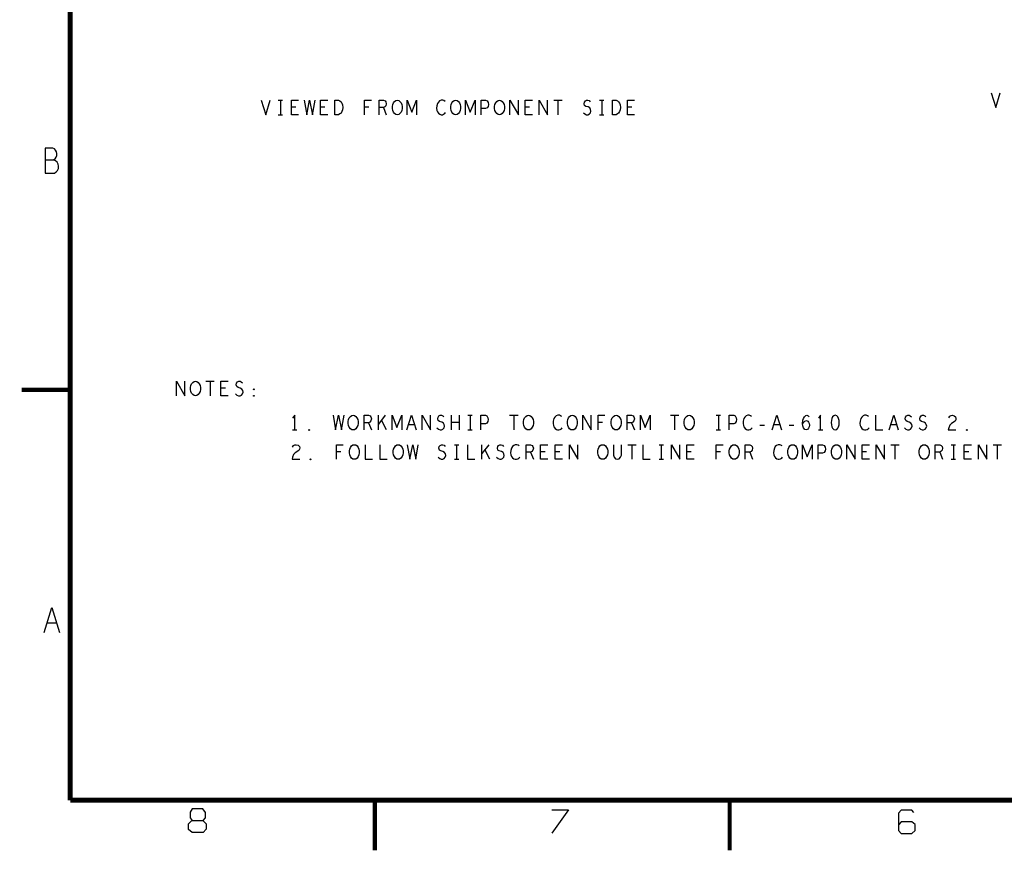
# Model space of a CAD drawing. Extents: x -3.2 to 30.8, y -10.2 to 11.8.
# Tile 1 of 32: x -3.2 to 8.6, y -10.2 to -0.2. Entities that reach past the tile are written whole.
import ezdxf

# ---------------------------------------------------------------- set-up
doc = ezdxf.new("R2010")
doc.units = 0
doc.layers.add('LAYNR1', color=2, linetype='CONTINUOUS')

msp = doc.modelspace()

# ---------------------------------------------------------------- linework, layer by layer
at = {"layer": 'LAYNR1'}
for p, q in [((-0.106, -1.183), (-0.053, -1.183)), ((-0.079, -1.183), (-0.079, -1.358)), ((0.104, -1.268), (0.052, -1.268)), ((0.454, -1.268), (0.402, -1.268)), ((0.981, -1.268), (0.929, -1.268)), ((1.156, -1.273), (1.189, -1.358)), ((2.904, -1.268), (2.852, -1.268)), ((3.195, -1.183), (3.296, -1.183)), ((3.246, -1.183), (3.246, -1.358)), ((3.744, -1.183), (3.797, -1.183)), ((3.77, -1.183), (3.77, -1.358)), ((4.129, -1.268), (4.077, -1.268)), ((-0.106, -1.358), (-0.053, -1.358)), ((3.744, -1.358), (3.797, -1.358)), ((-2.897, -1.898), (-2.797, -1.898)), ((-0.972, -4.549), (-0.872, -4.549)), ((-0.922, -4.549), (-0.922, -4.725)), ((-0.738, -4.634), (-0.791, -4.634)), ((0.978, -5.048), (1.011, -5.133)), ((1.094, -5.133), (1.094, -4.957)), ((1.177, -4.957), (1.094, -5.065)), ((1.19, -5.133), (1.131, -5.016)), ((1.527, -5.071), (1.457, -5.071)), ((1.971, -5.133), (1.971, -4.957)), ((2.063, -5.045), (1.971, -5.045)), ((2.063, -4.957), (2.063, -5.133)), ((2.166, -4.957), (2.218, -4.957)), ((2.192, -4.957), (2.192, -5.133)), ((2.667, -4.957), (2.767, -4.957)), ((2.717, -4.957), (2.717, -5.133)), ((3.778, -5.042), (3.726, -5.042)), ((4.128, -5.048), (4.161, -5.133)), ((4.592, -4.957), (4.692, -4.957)), ((4.642, -4.957), (4.642, -5.133)), ((5.141, -4.957), (5.193, -4.957)), ((5.167, -4.957), (5.167, -5.133)), ((5.902, -5.071), (5.832, -5.071)), ((7.302, -5.071), (7.232, -5.071)), ((0.066, -5.133), (0.118, -5.133)), ((2.166, -5.133), (2.218, -5.133)), ((5.141, -5.133), (5.193, -5.133)), ((5.664, -5.074), (5.72, -5.074)), ((6.014, -5.074), (6.07, -5.074)), ((6.366, -5.133), (6.418, -5.133)), ((0.643, -5.394), (0.591, -5.394)), ((2.006, -5.31), (2.058, -5.31)), ((2.032, -5.31), (2.032, -5.484)), ((2.334, -5.484), (2.334, -5.31)), ((2.417, -5.31), (2.334, -5.417)), ((2.43, -5.484), (2.371, -5.368)), ((2.918, -5.4), (2.951, -5.484)), ((3.091, -5.394), (3.038, -5.394)), ((3.266, -5.394), (3.213, -5.394)), ((4.082, -5.31), (4.182, -5.31)), ((4.132, -5.31), (4.132, -5.484)), ((4.456, -5.31), (4.508, -5.31)), ((4.482, -5.31), (4.482, -5.484)), ((4.841, -5.394), (4.788, -5.394)), ((5.193, -5.394), (5.141, -5.394)), ((5.543, -5.4), (5.576, -5.484)), ((6.941, -5.394), (6.888, -5.394)), ((7.232, -5.31), (7.332, -5.31)), ((7.282, -5.31), (7.282, -5.484)), ((7.818, -5.4), (7.851, -5.484)), ((7.956, -5.31), (8.008, -5.31)), ((7.982, -5.31), (7.982, -5.484)), ((8.166, -5.394), (8.113, -5.394)), ((8.457, -5.31), (8.557, -5.31)), ((8.507, -5.31), (8.507, -5.484)), ((2.006, -5.484), (2.058, -5.484)), ((4.456, -5.484), (4.508, -5.484)), ((7.956, -5.484), (8.008, -5.484)), ((-2.757, -7.448), (-2.877, -7.448))]:
    msp.add_line(p, q, dxfattribs=at)
for points, const_width in [([(-2.597, 11.232), (-2.597, -9.568)], 0.06), ([(-2.597, -9.568), (30.203, -9.568), (30.203, 11.232), (-2.597, 11.232)], 0.06), ([(-2.597, -4.653), (-3.177, -4.653)], 0.05), ([(1.053, -9.568), (1.053, -10.166)], 0.05), ([(5.303, -9.568), (5.303, -10.166)], 0.05)]:
    msp.add_lwpolyline(points, dxfattribs=dict(at, const_width=const_width))
for points in [[(8.434, -1.098), (8.489, -1.273), (8.544, -1.098)], [(-0.309, -1.183), (-0.255, -1.358), (-0.2, -1.183)], [(0.139, -1.358), (0.052, -1.358), (0.052, -1.183), (0.139, -1.183)], [(0.205, -1.183), (0.236, -1.358), (0.271, -1.183), (0.305, -1.358), (0.336, -1.183)], [(0.489, -1.358), (0.402, -1.358), (0.402, -1.183), (0.489, -1.183)], [(0.929, -1.358), (0.929, -1.183), (1.012, -1.183)], [(1.102, -1.358), (1.102, -1.183), (1.156, -1.183), (1.174, -1.192), (1.185, -1.203), (1.189, -1.227), (1.185, -1.25), (1.172, -1.265), (1.156, -1.273), (1.102, -1.273)], [(1.439, -1.358), (1.439, -1.183), (1.495, -1.329), (1.552, -1.183), (1.552, -1.358)], [(1.894, -1.198), (1.88, -1.189), (1.865, -1.183), (1.848, -1.183), (1.828, -1.192), (1.813, -1.206), (1.802, -1.224), (1.793, -1.253), (1.791, -1.279), (1.795, -1.306), (1.802, -1.323), (1.815, -1.34), (1.83, -1.352), (1.845, -1.358), (1.861, -1.358), (1.876, -1.352), (1.889, -1.343), (1.9, -1.332)], [(2.139, -1.358), (2.139, -1.183), (2.195, -1.329), (2.252, -1.183), (2.252, -1.358)], [(2.327, -1.358), (2.327, -1.183), (2.379, -1.183), (2.397, -1.192), (2.41, -1.212), (2.414, -1.235), (2.41, -1.259), (2.399, -1.276), (2.379, -1.285), (2.327, -1.285)], [(2.67, -1.358), (2.67, -1.183), (2.771, -1.358), (2.771, -1.183)], [(2.939, -1.358), (2.852, -1.358), (2.852, -1.183), (2.939, -1.183)], [(3.02, -1.358), (3.02, -1.183), (3.121, -1.358), (3.121, -1.183)], [(3.55, -1.335), (3.567, -1.349), (3.587, -1.358), (3.604, -1.358), (3.622, -1.349), (3.635, -1.335), (3.641, -1.314), (3.637, -1.294), (3.626, -1.276), (3.606, -1.265), (3.58, -1.259), (3.565, -1.247), (3.558, -1.227), (3.563, -1.206), (3.574, -1.192), (3.589, -1.183), (3.604, -1.183), (3.62, -1.189), (3.633, -1.203)], [(4.164, -1.358), (4.077, -1.358), (4.077, -1.183), (4.164, -1.183)], [(-2.807, -1.758), (-2.897, -1.758), (-2.897, -2.058), (-2.787, -2.058)], [(-1.322, -4.725), (-1.322, -4.549), (-1.222, -4.725), (-1.222, -4.549)], [(-0.703, -4.725), (-0.791, -4.725), (-0.791, -4.549), (-0.703, -4.549)], [(-0.618, -4.701), (-0.6, -4.716), (-0.581, -4.725), (-0.563, -4.725), (-0.546, -4.716), (-0.533, -4.701), (-0.526, -4.681), (-0.531, -4.66), (-0.541, -4.643), (-0.561, -4.631), (-0.587, -4.625), (-0.603, -4.614), (-0.609, -4.593), (-0.605, -4.573), (-0.594, -4.558), (-0.579, -4.549), (-0.563, -4.549), (-0.548, -4.555), (-0.535, -4.57)], [(0.092, -5.133), (0.092, -4.957), (0.066, -4.992)], [(0.552, -4.957), (0.582, -5.133), (0.617, -4.957), (0.652, -5.133), (0.683, -4.957)], [(0.923, -5.133), (0.923, -4.957), (0.978, -4.957), (0.995, -4.966), (1.006, -4.978), (1.011, -5.001), (1.006, -5.025), (0.993, -5.039), (0.978, -5.048), (0.923, -5.048)], [(1.26, -5.133), (1.26, -4.957), (1.317, -5.103), (1.374, -4.957), (1.374, -5.133)], [(1.437, -5.133), (1.492, -4.957), (1.547, -5.133)], [(1.617, -5.133), (1.617, -4.957), (1.717, -5.133), (1.717, -4.957)], [(1.796, -5.109), (1.814, -5.124), (1.833, -5.133), (1.851, -5.133), (1.868, -5.124), (1.881, -5.109), (1.888, -5.089), (1.883, -5.068), (1.873, -5.051), (1.853, -5.039), (1.827, -5.033), (1.811, -5.022), (1.805, -5.001), (1.809, -4.981), (1.82, -4.966), (1.835, -4.957), (1.851, -4.957), (1.866, -4.963), (1.879, -4.978)], [(2.323, -5.133), (2.323, -4.957), (2.376, -4.957), (2.393, -4.966), (2.406, -4.987), (2.411, -5.01), (2.406, -5.033), (2.395, -5.051), (2.376, -5.06), (2.323, -5.06)], [(3.29, -4.972), (3.277, -4.963), (3.262, -4.957), (3.244, -4.957), (3.225, -4.966), (3.209, -4.981), (3.198, -4.998), (3.19, -5.028), (3.187, -5.054), (3.192, -5.08), (3.198, -5.097), (3.211, -5.115), (3.227, -5.127), (3.242, -5.133), (3.257, -5.133), (3.273, -5.127), (3.286, -5.118), (3.297, -5.106)], [(3.542, -5.133), (3.542, -4.957), (3.642, -5.133), (3.642, -4.957)], [(3.726, -5.133), (3.726, -4.957), (3.808, -4.957)], [(4.073, -5.133), (4.073, -4.957), (4.128, -4.957), (4.145, -4.966), (4.156, -4.978), (4.161, -5.001), (4.156, -5.025), (4.143, -5.039), (4.128, -5.048), (4.073, -5.048)], [(4.235, -5.133), (4.235, -4.957), (4.292, -5.103), (4.349, -4.957), (4.349, -5.133)], [(5.298, -5.133), (5.298, -4.957), (5.351, -4.957), (5.368, -4.966), (5.381, -4.987), (5.386, -5.01), (5.381, -5.033), (5.37, -5.051), (5.351, -5.06), (5.298, -5.06)], [(5.565, -4.972), (5.552, -4.963), (5.537, -4.957), (5.519, -4.957), (5.5, -4.966), (5.484, -4.981), (5.473, -4.998), (5.465, -5.028), (5.462, -5.054), (5.467, -5.08), (5.473, -5.097), (5.486, -5.115), (5.502, -5.127), (5.517, -5.133), (5.532, -5.133), (5.548, -5.127), (5.561, -5.118), (5.572, -5.106)], [(5.812, -5.133), (5.867, -4.957), (5.922, -5.133)], [(6.176, -5.06), (6.191, -5.039), (6.204, -5.028), (6.221, -5.022), (6.237, -5.028), (6.248, -5.039), (6.256, -5.057), (6.258, -5.077), (6.256, -5.095), (6.248, -5.112), (6.234, -5.127), (6.219, -5.133), (6.202, -5.127), (6.186, -5.109), (6.178, -5.083), (6.176, -5.054), (6.18, -5.016), (6.186, -4.995), (6.197, -4.975), (6.213, -4.96), (6.228, -4.957), (6.243, -4.963), (6.254, -4.978)], [(6.392, -5.133), (6.392, -4.957), (6.366, -4.992)], [(6.965, -4.972), (6.952, -4.963), (6.937, -4.957), (6.919, -4.957), (6.9, -4.966), (6.884, -4.981), (6.873, -4.998), (6.865, -5.028), (6.862, -5.054), (6.867, -5.08), (6.873, -5.097), (6.886, -5.115), (6.902, -5.127), (6.917, -5.133), (6.932, -5.133), (6.948, -5.127), (6.961, -5.118), (6.972, -5.106)], [(7.048, -4.957), (7.048, -5.133), (7.136, -5.133)], [(7.212, -5.133), (7.267, -4.957), (7.322, -5.133)], [(7.396, -5.109), (7.414, -5.124), (7.433, -5.133), (7.451, -5.133), (7.468, -5.124), (7.481, -5.109), (7.488, -5.089), (7.483, -5.068), (7.473, -5.051), (7.453, -5.039), (7.427, -5.033), (7.411, -5.022), (7.405, -5.001), (7.409, -4.981), (7.42, -4.966), (7.435, -4.957), (7.451, -4.957), (7.466, -4.963), (7.479, -4.978)], [(7.571, -5.109), (7.589, -5.124), (7.608, -5.133), (7.626, -5.133), (7.643, -5.124), (7.656, -5.109), (7.663, -5.089), (7.658, -5.068), (7.648, -5.051), (7.628, -5.039), (7.602, -5.033), (7.586, -5.022), (7.58, -5.001), (7.584, -4.981), (7.595, -4.966), (7.61, -4.957), (7.626, -4.957), (7.641, -4.963), (7.654, -4.978)], [(7.926, -4.987), (7.939, -4.969), (7.954, -4.96), (7.971, -4.957), (7.993, -4.963), (8.008, -4.978), (8.013, -4.995), (8.011, -5.013), (8.002, -5.028), (7.958, -5.057), (7.939, -5.077), (7.926, -5.106), (7.921, -5.133), (8.013, -5.133)], [(0.066, -5.339), (0.079, -5.321), (0.094, -5.312), (0.111, -5.31), (0.133, -5.315), (0.148, -5.33), (0.153, -5.347), (0.151, -5.365), (0.142, -5.379), (0.098, -5.409), (0.079, -5.429), (0.066, -5.458), (0.061, -5.484), (0.153, -5.484)], [(0.591, -5.484), (0.591, -5.31), (0.673, -5.31)], [(0.938, -5.31), (0.938, -5.484), (1.026, -5.484)], [(1.113, -5.31), (1.113, -5.484), (1.201, -5.484)], [(1.441, -5.31), (1.472, -5.484), (1.507, -5.31), (1.542, -5.484), (1.572, -5.31)], [(1.811, -5.461), (1.829, -5.476), (1.848, -5.484), (1.866, -5.484), (1.883, -5.476), (1.896, -5.461), (1.903, -5.441), (1.898, -5.42), (1.888, -5.403), (1.868, -5.391), (1.842, -5.385), (1.826, -5.374), (1.82, -5.353), (1.824, -5.333), (1.835, -5.318), (1.85, -5.31), (1.866, -5.31), (1.881, -5.315), (1.894, -5.33)], [(2.163, -5.31), (2.163, -5.484), (2.251, -5.484)], [(2.511, -5.461), (2.529, -5.476), (2.548, -5.484), (2.566, -5.484), (2.583, -5.476), (2.596, -5.461), (2.603, -5.441), (2.598, -5.42), (2.588, -5.403), (2.568, -5.391), (2.542, -5.385), (2.526, -5.374), (2.52, -5.353), (2.524, -5.333), (2.535, -5.318), (2.55, -5.31), (2.566, -5.31), (2.581, -5.315), (2.594, -5.33)], [(2.78, -5.324), (2.767, -5.315), (2.752, -5.31), (2.734, -5.31), (2.715, -5.318), (2.699, -5.333), (2.688, -5.35), (2.68, -5.379), (2.677, -5.406), (2.682, -5.432), (2.688, -5.45), (2.701, -5.467), (2.717, -5.479), (2.732, -5.484), (2.747, -5.484), (2.763, -5.479), (2.776, -5.47), (2.787, -5.458)], [(2.863, -5.484), (2.863, -5.31), (2.918, -5.31), (2.935, -5.318), (2.946, -5.33), (2.951, -5.353), (2.946, -5.377), (2.933, -5.391), (2.918, -5.4), (2.863, -5.4)], [(3.126, -5.484), (3.038, -5.484), (3.038, -5.31), (3.126, -5.31)], [(3.301, -5.484), (3.213, -5.484), (3.213, -5.31), (3.301, -5.31)], [(3.382, -5.484), (3.382, -5.31), (3.482, -5.484), (3.482, -5.31)], [(3.909, -5.31), (3.909, -5.435), (3.918, -5.461), (3.935, -5.479), (3.957, -5.484), (3.979, -5.479), (3.996, -5.461), (4.005, -5.435), (4.005, -5.31)], [(4.263, -5.31), (4.263, -5.484), (4.351, -5.484)], [(4.607, -5.484), (4.607, -5.31), (4.707, -5.484), (4.707, -5.31)], [(4.876, -5.484), (4.788, -5.484), (4.788, -5.31), (4.876, -5.31)], [(5.141, -5.484), (5.141, -5.31), (5.223, -5.31)], [(5.488, -5.484), (5.488, -5.31), (5.543, -5.31), (5.56, -5.318), (5.571, -5.33), (5.576, -5.353), (5.571, -5.377), (5.558, -5.391), (5.543, -5.4), (5.488, -5.4)], [(5.93, -5.324), (5.917, -5.315), (5.902, -5.31), (5.884, -5.31), (5.865, -5.318), (5.849, -5.333), (5.838, -5.35), (5.83, -5.379), (5.827, -5.406), (5.832, -5.432), (5.838, -5.45), (5.851, -5.467), (5.867, -5.479), (5.882, -5.484), (5.897, -5.484), (5.913, -5.479), (5.926, -5.47), (5.937, -5.458)], [(6.175, -5.484), (6.175, -5.31), (6.232, -5.455), (6.289, -5.31), (6.289, -5.484)], [(6.363, -5.484), (6.363, -5.31), (6.416, -5.31), (6.433, -5.318), (6.446, -5.339), (6.451, -5.362), (6.446, -5.385), (6.435, -5.403), (6.416, -5.412), (6.363, -5.412)], [(6.707, -5.484), (6.707, -5.31), (6.807, -5.484), (6.807, -5.31)], [(6.976, -5.484), (6.888, -5.484), (6.888, -5.31), (6.976, -5.31)], [(7.057, -5.484), (7.057, -5.31), (7.157, -5.484), (7.157, -5.31)], [(7.763, -5.484), (7.763, -5.31), (7.818, -5.31), (7.835, -5.318), (7.846, -5.33), (7.851, -5.353), (7.846, -5.377), (7.833, -5.391), (7.818, -5.4), (7.763, -5.4)], [(8.201, -5.484), (8.113, -5.484), (8.113, -5.31), (8.201, -5.31)], [(8.282, -5.484), (8.282, -5.31), (8.382, -5.484), (8.382, -5.31)], [(-2.907, -7.558), (-2.817, -7.258), (-2.727, -7.558)], [(-1.003, -9.812), (-0.975, -9.778), (-0.975, -9.716), (-1.009, -9.671), (-1.138, -9.671), (-1.162, -9.71), (-1.162, -9.778), (-1.138, -9.812), (-1.009, -9.812), (-0.967, -9.851), (-0.967, -9.913), (-1.005, -9.952), (-1.138, -9.952), (-1.178, -9.919), (-1.178, -9.851), (-1.14, -9.812)], [(3.172, -9.683), (3.373, -9.683), (3.172, -9.962)], [(7.51, -9.713), (7.484, -9.686), (7.357, -9.686), (7.324, -9.721), (7.324, -9.929), (7.357, -9.965), (7.484, -9.965), (7.525, -9.929), (7.525, -9.857), (7.484, -9.825), (7.355, -9.825), (7.327, -9.857)]]:
    msp.add_lwpolyline(points, dxfattribs=at)
for points in [[(0.572, -1.358), (0.572, -1.183), (0.616, -1.183), (0.634, -1.192), (0.647, -1.203), (0.658, -1.221), (0.666, -1.241), (0.669, -1.27), (0.666, -1.3), (0.658, -1.32), (0.647, -1.338), (0.634, -1.349), (0.616, -1.358)], [(1.321, -1.358), (1.303, -1.355), (1.288, -1.343), (1.275, -1.326), (1.266, -1.306), (1.262, -1.282), (1.262, -1.259), (1.266, -1.235), (1.275, -1.215), (1.288, -1.198), (1.303, -1.186), (1.321, -1.183), (1.338, -1.186), (1.353, -1.198), (1.366, -1.215), (1.375, -1.235), (1.379, -1.259), (1.379, -1.282), (1.375, -1.306), (1.366, -1.326), (1.353, -1.343), (1.338, -1.355)], [(2.02, -1.358), (2.003, -1.355), (1.988, -1.343), (1.975, -1.326), (1.966, -1.306), (1.962, -1.282), (1.962, -1.259), (1.966, -1.235), (1.975, -1.215), (1.988, -1.198), (2.003, -1.186), (2.02, -1.183), (2.038, -1.186), (2.053, -1.198), (2.066, -1.215), (2.075, -1.235), (2.079, -1.259), (2.079, -1.282), (2.075, -1.306), (2.066, -1.326), (2.053, -1.343), (2.038, -1.355)], [(2.546, -1.358), (2.528, -1.355), (2.513, -1.343), (2.5, -1.326), (2.491, -1.306), (2.487, -1.282), (2.487, -1.259), (2.491, -1.235), (2.5, -1.215), (2.513, -1.198), (2.528, -1.186), (2.546, -1.183), (2.563, -1.186), (2.578, -1.198), (2.591, -1.215), (2.6, -1.235), (2.604, -1.259), (2.604, -1.282), (2.6, -1.306), (2.591, -1.326), (2.578, -1.343), (2.563, -1.355)], [(3.897, -1.358), (3.897, -1.183), (3.941, -1.183), (3.959, -1.192), (3.972, -1.203), (3.983, -1.221), (3.991, -1.241), (3.994, -1.27), (3.991, -1.3), (3.983, -1.32), (3.972, -1.338), (3.959, -1.349), (3.941, -1.358)], [(-1.097, -4.725), (-1.114, -4.722), (-1.13, -4.71), (-1.143, -4.692), (-1.152, -4.672), (-1.156, -4.649), (-1.156, -4.625), (-1.152, -4.602), (-1.143, -4.582), (-1.13, -4.564), (-1.114, -4.552), (-1.097, -4.549), (-1.08, -4.552), (-1.064, -4.564), (-1.051, -4.582), (-1.042, -4.602), (-1.038, -4.625), (-1.038, -4.649), (-1.042, -4.672), (-1.051, -4.692), (-1.064, -4.71), (-1.08, -4.722)], [(-0.397, -4.652), (-0.401, -4.649), (-0.401, -4.643), (-0.397, -4.64), (-0.393, -4.643), (-0.393, -4.649)], [(-0.397, -4.73), (-0.401, -4.727), (-0.401, -4.722), (-0.397, -4.719), (-0.393, -4.722), (-0.393, -4.727)], [(0.792, -5.133), (0.775, -5.13), (0.759, -5.118), (0.746, -5.1), (0.737, -5.08), (0.733, -5.057), (0.733, -5.033), (0.737, -5.01), (0.746, -4.99), (0.759, -4.972), (0.775, -4.96), (0.792, -4.957), (0.809, -4.96), (0.825, -4.972), (0.838, -4.99), (0.847, -5.01), (0.851, -5.033), (0.851, -5.057), (0.847, -5.08), (0.838, -5.1), (0.825, -5.118), (0.809, -5.13)], [(2.892, -5.133), (2.875, -5.13), (2.859, -5.118), (2.846, -5.1), (2.837, -5.08), (2.833, -5.057), (2.833, -5.033), (2.837, -5.01), (2.846, -4.99), (2.859, -4.972), (2.875, -4.96), (2.892, -4.957), (2.909, -4.96), (2.925, -4.972), (2.938, -4.99), (2.947, -5.01), (2.951, -5.033), (2.951, -5.057), (2.947, -5.08), (2.938, -5.1), (2.925, -5.118), (2.909, -5.13)], [(3.417, -5.133), (3.4, -5.13), (3.384, -5.118), (3.371, -5.1), (3.362, -5.08), (3.358, -5.057), (3.358, -5.033), (3.362, -5.01), (3.371, -4.99), (3.384, -4.972), (3.4, -4.96), (3.417, -4.957), (3.434, -4.96), (3.45, -4.972), (3.463, -4.99), (3.472, -5.01), (3.476, -5.033), (3.476, -5.057), (3.472, -5.08), (3.463, -5.1), (3.45, -5.118), (3.434, -5.13)], [(3.942, -5.133), (3.925, -5.13), (3.909, -5.118), (3.896, -5.1), (3.887, -5.08), (3.883, -5.057), (3.883, -5.033), (3.887, -5.01), (3.896, -4.99), (3.909, -4.972), (3.925, -4.96), (3.942, -4.957), (3.959, -4.96), (3.975, -4.972), (3.988, -4.99), (3.997, -5.01), (4.001, -5.033), (4.001, -5.057), (3.997, -5.08), (3.988, -5.1), (3.975, -5.118), (3.959, -5.13)], [(4.817, -5.133), (4.8, -5.13), (4.784, -5.118), (4.771, -5.1), (4.762, -5.08), (4.758, -5.057), (4.758, -5.033), (4.762, -5.01), (4.771, -4.99), (4.784, -4.972), (4.8, -4.96), (4.817, -4.957), (4.834, -4.96), (4.85, -4.972), (4.863, -4.99), (4.872, -5.01), (4.876, -5.033), (4.876, -5.057), (4.872, -5.08), (4.863, -5.1), (4.85, -5.118), (4.834, -5.13)], [(6.567, -4.957), (6.55, -4.963), (6.536, -4.978), (6.528, -4.995), (6.521, -5.019), (6.519, -5.045), (6.521, -5.071), (6.528, -5.095), (6.536, -5.112), (6.55, -5.127), (6.567, -5.133), (6.584, -5.127), (6.598, -5.112), (6.606, -5.095), (6.613, -5.071), (6.615, -5.045), (6.613, -5.019), (6.606, -4.995), (6.598, -4.978), (6.584, -4.963)], [(0.267, -5.138), (0.263, -5.135), (0.263, -5.13), (0.267, -5.127), (0.271, -5.13), (0.271, -5.135)], [(8.142, -5.138), (8.138, -5.135), (8.138, -5.13), (8.142, -5.127), (8.146, -5.13), (8.146, -5.135)], [(0.807, -5.484), (0.79, -5.482), (0.774, -5.47), (0.761, -5.452), (0.752, -5.432), (0.748, -5.409), (0.748, -5.385), (0.752, -5.362), (0.761, -5.342), (0.774, -5.324), (0.79, -5.312), (0.807, -5.31), (0.824, -5.312), (0.84, -5.324), (0.853, -5.342), (0.862, -5.362), (0.866, -5.385), (0.866, -5.409), (0.862, -5.432), (0.853, -5.452), (0.84, -5.47), (0.824, -5.482)], [(1.332, -5.484), (1.315, -5.482), (1.299, -5.47), (1.286, -5.452), (1.277, -5.432), (1.273, -5.409), (1.273, -5.385), (1.277, -5.362), (1.286, -5.342), (1.299, -5.324), (1.315, -5.312), (1.332, -5.31), (1.349, -5.312), (1.365, -5.324), (1.378, -5.342), (1.387, -5.362), (1.391, -5.385), (1.391, -5.409), (1.387, -5.432), (1.378, -5.452), (1.365, -5.47), (1.349, -5.482)], [(3.782, -5.484), (3.765, -5.482), (3.749, -5.47), (3.736, -5.452), (3.727, -5.432), (3.723, -5.409), (3.723, -5.385), (3.727, -5.362), (3.736, -5.342), (3.749, -5.324), (3.765, -5.312), (3.782, -5.31), (3.799, -5.312), (3.815, -5.324), (3.828, -5.342), (3.837, -5.362), (3.841, -5.385), (3.841, -5.409), (3.837, -5.432), (3.828, -5.452), (3.815, -5.47), (3.799, -5.482)], [(5.357, -5.484), (5.34, -5.482), (5.324, -5.47), (5.311, -5.452), (5.302, -5.432), (5.298, -5.409), (5.298, -5.385), (5.302, -5.362), (5.311, -5.342), (5.324, -5.324), (5.34, -5.312), (5.357, -5.31), (5.374, -5.312), (5.39, -5.324), (5.403, -5.342), (5.412, -5.362), (5.416, -5.385), (5.416, -5.409), (5.412, -5.432), (5.403, -5.452), (5.39, -5.47), (5.374, -5.482)], [(6.057, -5.484), (6.04, -5.482), (6.024, -5.47), (6.011, -5.452), (6.002, -5.432), (5.998, -5.409), (5.998, -5.385), (6.002, -5.362), (6.011, -5.342), (6.024, -5.324), (6.04, -5.312), (6.057, -5.31), (6.074, -5.312), (6.09, -5.324), (6.103, -5.342), (6.112, -5.362), (6.116, -5.385), (6.116, -5.409), (6.112, -5.432), (6.103, -5.452), (6.09, -5.47), (6.074, -5.482)], [(6.582, -5.484), (6.565, -5.482), (6.549, -5.47), (6.536, -5.452), (6.527, -5.432), (6.523, -5.409), (6.523, -5.385), (6.527, -5.362), (6.536, -5.342), (6.549, -5.324), (6.565, -5.312), (6.582, -5.31), (6.599, -5.312), (6.615, -5.324), (6.628, -5.342), (6.637, -5.362), (6.641, -5.385), (6.641, -5.409), (6.637, -5.432), (6.628, -5.452), (6.615, -5.47), (6.599, -5.482)], [(7.632, -5.484), (7.615, -5.482), (7.599, -5.47), (7.586, -5.452), (7.577, -5.432), (7.573, -5.409), (7.573, -5.385), (7.577, -5.362), (7.586, -5.342), (7.599, -5.324), (7.615, -5.312), (7.632, -5.31), (7.649, -5.312), (7.665, -5.324), (7.678, -5.342), (7.687, -5.362), (7.691, -5.385), (7.691, -5.409), (7.687, -5.432), (7.678, -5.452), (7.665, -5.47), (7.649, -5.482)], [(0.282, -5.49), (0.278, -5.487), (0.278, -5.482), (0.282, -5.479), (0.286, -5.482), (0.286, -5.487)]]:
    msp.add_lwpolyline(points, close=True, dxfattribs=at)
for centre, radius, start, end in [((-2.832, -1.83), 0.0764, -62.64, 70.8108), ((-2.821, -1.98), 0.0853, -66.4345, 73.5877)]:
    msp.add_arc(centre, radius, start, end, dxfattribs=at)

doc.saveas('drawing.dxf')
